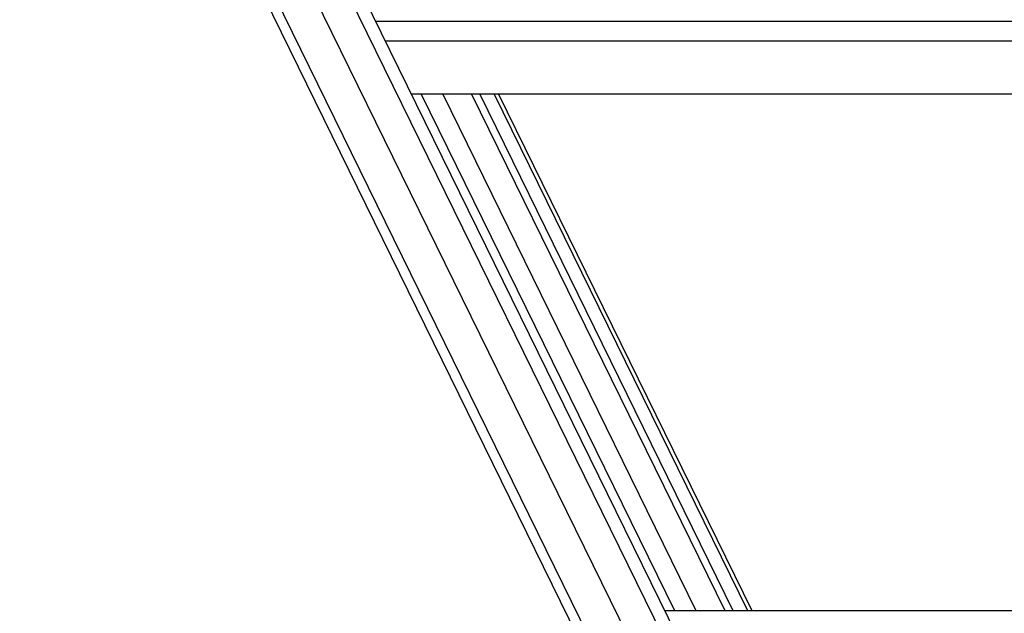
# Model space of a CAD drawing. Header units: millimetres. Extents: x 0 to 2100, y 0 to 2970.
# Tile 12 of 28: x 1276 to 1556, y 1003 to 1171. Entities that reach past the tile are written whole.
import ezdxf

# ---------------------------------------------------------------- set-up
doc = ezdxf.new("R2010")
doc.units = ezdxf.units.MM
doc.header["$LTSCALE"] = 193.6
doc.layers.get('0').update_dxf_attribs({"linetype": 'CONTINUOUS'})

msp = doc.modelspace()

# ---------------------------------------------------------------- linework, layer by layer
at = {"color": 7, "linetype": 'CONTINUOUS'}
for p, q in [((1165.57, 1545), (1531.62, 799.07)), ((1239.95, 1451.24), (1556.08, 807.05)), ((1750.73, 1150.26), (1387.66, 1150.26)), ((1404.77, 1150.26), (1476.86, 1003.37)), ((1407.08, 1150.26), (1479.16, 1003.37)), ((1412.43, 1150.26), (1484.51, 1003.37)), ((1459.74, 1003.37), (1822.81, 1003.37))]:
    msp.add_line(p, q, dxfattribs=at)
at = {"color": 9, "linetype": 'CONTINUOUS'}
for p, q in [((1169.79, 1542.8), (1535.84, 796.86)), ((1225.88, 1451.24), (1547, 796.86)), ((1235.84, 1451.24), (1554.49, 801.91)), ((1377.43, 1171.11), (1740.5, 1171.11)), ((1380.18, 1165.49), (1743.26, 1165.49)), ((1390.46, 1150.26), (1462.54, 1003.37)), ((1396.56, 1150.26), (1468.64, 1003.37)), ((1411.19, 1150.26), (1483.27, 1003.37))]:
    msp.add_line(p, q, dxfattribs=at)

doc.saveas('drawing.dxf')
